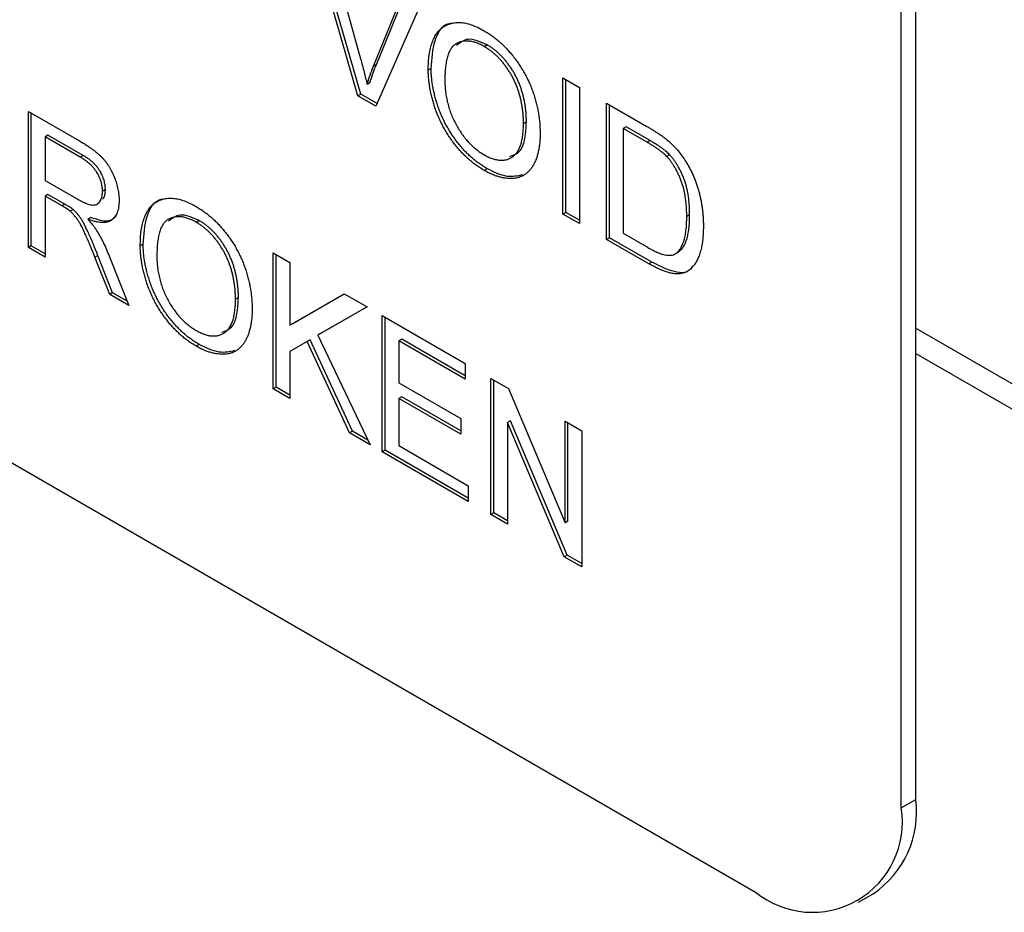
# Model space of a CAD drawing. Header units: millimetres. Extents: x 67 to 392, y 52 to 248.
# Tile 23 of 40: x 347.84 to 353.9, y 168.59 to 174.09. Entities that reach past the tile are written whole.
import ezdxf

# ---------------------------------------------------------------- set-up
doc = ezdxf.new("R2010")
doc.units = ezdxf.units.MM

msp = doc.modelspace()

# ---------------------------------------------------------------- linework, layer by layer
at = {"color": 7, "linetype": 'Continuous', "lineweight": 25}
for p, q in [((340.6974, 175.4568), (352.3717, 168.7174)), ((353.3595, 169.2878), (353.3595, 174.8877)), ((353.2697, 169.236), (353.2697, 174.8358)), ((349.9232, 173.6236), (349.6304, 174.6315)), ((349.9412, 173.634), (349.6556, 174.6169)), ((349.7415, 174.5674), (349.9391, 173.8521)), ((350.0184, 173.8063), (350.2164, 174.2932)), ((350.0363, 173.8166), (350.2276, 174.2868)), ((350.3273, 174.2292), (350.0341, 173.5596)), ((350.7197, 173.9374), (350.7017, 173.927)), ((350.0363, 173.8166), (350.0184, 173.8063)), ((350.3741, 173.7924), (350.3561, 173.782)), ((351.185, 173.734), (351.2875, 173.6749)), ((351.185, 172.8952), (351.185, 173.734)), ((349.9969, 173.704), (349.9789, 173.6936)), ((351.203, 172.9056), (351.203, 173.7237)), ((351.2875, 173.6749), (351.2875, 172.836)), ((349.9412, 173.634), (349.9232, 173.6236)), ((350.0341, 173.5596), (349.9232, 173.6236)), ((350.0413, 173.5761), (349.9412, 173.634)), ((351.4551, 173.5781), (351.7035, 173.4347)), ((351.4551, 172.7393), (351.4551, 173.5781)), ((351.473, 172.7496), (351.473, 173.5678)), ((347.8928, 173.5275), (348.208, 173.3456)), ((347.8928, 172.6887), (347.8928, 173.5275)), ((347.9107, 172.699), (347.9107, 173.5171)), ((350.9608, 173.4643), (350.9429, 173.4539)), ((351.5755, 173.4326), (351.5575, 173.4222)), ((351.7048, 173.3372), (351.5575, 173.4222)), ((351.5575, 173.4222), (351.5575, 172.7769)), ((351.7228, 173.3476), (351.5755, 173.4326)), ((348.0132, 173.382), (347.9952, 173.3716)), ((348.2118, 173.2466), (347.9952, 173.3716)), ((347.9952, 173.3716), (347.9952, 173.1027)), ((348.2297, 173.257), (348.0132, 173.382)), ((351.7228, 173.3476), (351.7048, 173.3372)), ((348.2297, 173.257), (348.2118, 173.2466)), ((351.8428, 173.2609), (351.8249, 173.2506)), ((350.7187, 173.1744), (350.7007, 173.164)), ((347.9952, 173.1027), (348.1898, 172.9904)), ((348.0132, 173.0163), (347.9952, 173.0059)), ((347.9952, 173.0059), (347.9952, 172.6295)), ((348.1002, 172.9454), (347.9952, 173.0059)), ((348.1181, 172.9557), (348.0132, 173.0163)), ((348.3671, 173.0457), (348.3491, 173.0354)), ((348.1181, 172.9557), (348.1002, 172.9454)), ((348.1686, 172.9227), (348.1506, 172.9123)), ((351.203, 172.9056), (351.185, 172.8952)), ((351.2875, 172.836), (351.185, 172.8952)), ((351.2875, 172.8568), (351.203, 172.9056)), ((351.9666, 172.8905), (351.9487, 172.8801)), ((348.2769, 172.8748), (348.2589, 172.8645)), ((348.9455, 172.8545), (348.9276, 172.8441)), ((351.5575, 172.7769), (351.7073, 172.6905)), ((347.9107, 172.699), (347.8928, 172.6887)), ((347.9952, 172.6503), (347.9107, 172.699)), ((348.5999, 172.7095), (348.582, 172.6991)), ((351.473, 172.7496), (351.4551, 172.7393)), ((351.7153, 172.5891), (351.4551, 172.7393)), ((351.7332, 172.5994), (351.473, 172.7496)), ((347.9952, 172.6295), (347.8928, 172.6887)), ((348.3211, 172.6392), (348.3031, 172.6289)), ((348.4116, 172.4099), (348.3211, 172.6392)), ((349.4015, 172.6565), (349.504, 172.5974)), ((349.4015, 171.8177), (349.4015, 172.6565)), ((349.4195, 171.8281), (349.4195, 172.6462)), ((351.8968, 172.6611), (351.8788, 172.6508)), ((348.3937, 172.3995), (348.3031, 172.6289)), ((348.3919, 172.6321), (348.5111, 172.3317)), ((349.504, 172.5974), (349.504, 172.2109)), ((351.7332, 172.5994), (351.7153, 172.5891)), ((348.4116, 172.4099), (348.3937, 172.3995)), ((348.5111, 172.3317), (348.3937, 172.3995)), ((348.5004, 172.3586), (348.4116, 172.4099)), ((349.504, 172.2109), (349.8387, 172.4042)), ((349.5219, 172.2213), (349.8387, 172.4042)), ((349.8387, 172.4042), (349.9789, 172.3232)), ((349.1867, 172.3814), (349.1687, 172.371)), ((349.9789, 172.3232), (349.6752, 172.148)), ((349.9789, 172.3232), (349.6932, 172.1584)), ((349.5219, 172.2213), (349.504, 172.2109)), ((350.0721, 172.2694), (350.5843, 171.9737)), ((350.0721, 171.4306), (350.0721, 172.2694)), ((350.09, 171.441), (350.09, 172.2591)), ((349.6932, 172.1584), (349.6752, 172.148)), ((353.3595, 172.1914), (355.1107, 171.1805)), ((348.9445, 172.0915), (348.9266, 172.0811)), ((349.6103, 172.1103), (349.504, 172.0489)), ((349.6283, 172.1207), (349.6103, 172.1103)), ((349.8714, 171.5464), (349.6103, 172.1103)), ((349.8894, 171.5568), (349.6283, 172.1207)), ((349.6752, 172.148), (349.9976, 171.4736)), ((350.1925, 172.1239), (350.1745, 172.1135)), ((350.1745, 172.1135), (350.1745, 171.8554)), ((350.5843, 171.8769), (350.1745, 172.1135)), ((350.5843, 171.8977), (350.1925, 172.1239)), ((349.504, 172.0489), (349.504, 171.7585)), ((353.3595, 172.0359), (355.1556, 170.999)), ((350.5843, 171.9737), (350.5843, 171.8769)), ((350.1745, 171.8554), (350.5564, 171.635)), ((350.7426, 171.8823), (350.8509, 171.8198)), ((350.7426, 171.0435), (350.7426, 171.8823)), ((350.7606, 171.0539), (350.7606, 171.872)), ((349.4195, 171.8281), (349.4015, 171.8177)), ((349.504, 171.7585), (349.4015, 171.8177)), ((349.504, 171.7793), (349.4195, 171.8281)), ((350.8509, 171.8198), (351.199, 170.9929)), ((350.1925, 171.769), (350.1745, 171.7586)), ((350.1745, 171.7586), (350.1745, 171.4682)), ((350.5564, 171.5382), (350.1745, 171.7586)), ((350.5564, 171.5589), (350.1925, 171.769)), ((350.5564, 171.635), (350.5564, 171.5382)), ((350.863, 171.6207), (350.8451, 171.6103)), ((350.8451, 171.6103), (350.8451, 170.9843)), ((351.1932, 170.7834), (350.8451, 171.6103)), ((351.2111, 170.7938), (350.863, 171.6207)), ((351.199, 171.6189), (351.3014, 171.5598)), ((351.199, 170.9929), (351.199, 171.6189)), ((351.2169, 171.0033), (351.2169, 171.6085)), ((349.8894, 171.5568), (349.8714, 171.5464)), ((349.9976, 171.4736), (349.8714, 171.5464)), ((349.9839, 171.5022), (349.8894, 171.5568)), ((351.3014, 171.5598), (351.3014, 170.7209)), ((350.09, 171.441), (350.0721, 171.4306)), ((350.6029, 171.1241), (350.0721, 171.4306)), ((350.6029, 171.1449), (350.09, 171.441)), ((350.1745, 171.4682), (350.6029, 171.2209)), ((350.6029, 171.2209), (350.6029, 171.1241)), ((350.7606, 171.0539), (350.7426, 171.0435)), ((350.8451, 170.9843), (350.7426, 171.0435)), ((350.8451, 171.0051), (350.7606, 171.0539)), ((351.2169, 171.0033), (351.199, 170.9929)), ((351.2111, 170.7938), (351.1932, 170.7834)), ((351.3014, 170.7209), (351.1932, 170.7834)), ((351.3014, 170.7416), (351.2111, 170.7938)), ((353.2697, 169.236), (353.3595, 169.2878)), ((353.0066, 168.6545), (353.0964, 168.7064))]:
    msp.add_line(p, q, dxfattribs=at)
for centre, radius, start, end in [((352.7554, 169.2109), 0.609, 304.05635, 7.25583), ((352.7222, 169.1472), 0.5546, 230.79671, 9.21404)]:
    msp.add_arc(centre, radius, start, end, dxfattribs=at)
for points, knots in [([(350.3561, 173.782), (350.3564, 173.7987), (350.3569, 173.8312), (350.3615, 173.8762), (350.3689, 173.9168), (350.3796, 173.9527), (350.3931, 173.9842), (350.4096, 174.0114), (350.4294, 174.0335), (350.4519, 174.0513), (350.477, 174.0641), (350.5037, 174.0728), (350.5323, 174.0764), (350.5627, 174.0756), (350.5949, 174.0698), (350.6288, 174.0591), (350.6644, 174.0444), (350.6887, 174.031), (350.7012, 174.0241)], [0, 0, 0, 0, 0.075226, 0.146575, 0.2145, 0.27953, 0.342403, 0.403496, 0.463762, 0.523864, 0.583252, 0.641302, 0.698898, 0.756295, 0.814628, 0.874325, 0.935783, 1, 1, 1, 1]), ([(350.3741, 173.7924), (350.3784, 173.8516), (350.3869, 173.9697), (350.4438, 174.0657), (350.4953, 174.0708), (350.5004, 174.0713)], [0, 0, 0, 0, 0.475477, 0.948301, 1, 1, 1, 1]), ([(350.7197, 173.9374), (350.6777, 173.9562), (350.6013, 173.9905), (350.5524, 173.9513), (350.5304, 173.9336)], [0, 0, 0, 0, 0.549629, 1, 1, 1, 1]), ([(350.7012, 174.0241), (350.7094, 174.0192), (350.7256, 174.0095), (350.7497, 173.9931), (350.7732, 173.9751), (350.796, 173.9559), (350.8182, 173.9353), (350.8399, 173.9135), (350.8608, 173.8899), (350.8811, 173.8654), (350.9006, 173.8398), (350.9188, 173.8134), (350.9359, 173.7863), (350.952, 173.7587), (350.9665, 173.7302), (350.9802, 173.7011), (350.9925, 173.6714), (351.0035, 173.641), (351.0134, 173.6104), (351.0218, 173.5796), (351.0291, 173.5488), (351.0352, 173.5178), (351.0395, 173.4869), (351.043, 173.4557), (351.0448, 173.4247), (351.0451, 173.4043), (351.0453, 173.3939)], [0, 0, 0, 0, 0.043099, 0.085587, 0.126908, 0.167967, 0.20845, 0.249025, 0.289281, 0.33001, 0.370598, 0.410466, 0.450033, 0.489688, 0.529116, 0.569037, 0.609703, 0.650759, 0.692509, 0.734219, 0.776707, 0.819552, 0.863351, 0.907839, 0.953334, 1, 1, 1, 1]), ([(350.7017, 173.927), (350.6936, 173.9315), (350.6775, 173.9404), (350.6538, 173.95), (350.6309, 173.9571), (350.6089, 173.9612), (350.5878, 173.962), (350.5677, 173.9597), (350.5483, 173.9548), (350.5299, 173.9467), (350.5127, 173.9352), (350.4982, 173.9182), (350.486, 173.8967), (350.4758, 173.8708), (350.468, 173.8402), (350.4626, 173.8049), (350.4592, 173.7651), (350.4588, 173.7364), (350.4586, 173.7215)], [0, 0, 0, 0, 0.055943, 0.110382, 0.164048, 0.216759, 0.269601, 0.323009, 0.377581, 0.433449, 0.490922, 0.550625, 0.613117, 0.679861, 0.751358, 0.828261, 0.910795, 1, 1, 1, 1]), ([(350.9429, 173.4539), (350.9428, 173.4622), (350.9427, 173.4786), (350.9411, 173.5035), (350.939, 173.5279), (350.9358, 173.5522), (350.9315, 173.5763), (350.9267, 173.6), (350.9207, 173.6234), (350.9138, 173.6466), (350.9062, 173.6693), (350.8975, 173.6915), (350.888, 173.7131), (350.8779, 173.7342), (350.8666, 173.7546), (350.8547, 173.7746), (350.8418, 173.7939), (350.8282, 173.8127), (350.8139, 173.8307), (350.7992, 173.8476), (350.7841, 173.8636), (350.7684, 173.8783), (350.7523, 173.8921), (350.7359, 173.9051), (350.7189, 173.9166), (350.7075, 173.9235), (350.7017, 173.927)], [0, 0, 0, 0, 0.050852, 0.099752, 0.147438, 0.194086, 0.239171, 0.28334, 0.326577, 0.368936, 0.410572, 0.451051, 0.490877, 0.530044, 0.568937, 0.607578, 0.64642, 0.685679, 0.724799, 0.763513, 0.802173, 0.84074, 0.879649, 0.919071, 0.959098, 1, 1, 1, 1]), ([(350.9608, 173.4643), (350.9608, 173.4726), (350.9606, 173.4889), (350.959, 173.5138), (350.957, 173.5383), (350.9538, 173.5626), (350.9495, 173.5867), (350.9446, 173.6103), (350.9386, 173.6338), (350.9318, 173.6569), (350.9241, 173.6797), (350.9155, 173.7019), (350.906, 173.7235), (350.8959, 173.7446), (350.8846, 173.765), (350.8726, 173.7849), (350.8598, 173.8043), (350.8461, 173.823), (350.8319, 173.841), (350.8171, 173.8579), (350.802, 173.874), (350.7863, 173.8887), (350.7703, 173.9025), (350.7538, 173.9154), (350.7369, 173.927), (350.7255, 173.9339), (350.7197, 173.9374)], [0, 0, 0, 0, 0.050852, 0.099752, 0.147438, 0.194086, 0.239171, 0.28334, 0.326577, 0.368936, 0.410572, 0.451051, 0.490877, 0.530044, 0.568937, 0.607578, 0.64642, 0.685679, 0.724799, 0.763513, 0.802173, 0.84074, 0.879649, 0.919071, 0.959098, 1, 1, 1, 1]), ([(349.9391, 173.8521), (349.9429, 173.838), (349.9505, 173.8104), (349.9611, 173.7699), (349.9705, 173.7311), (349.9762, 173.7059), (349.9789, 173.6936)], [0, 0, 0, 0, 0.265687, 0.519738, 0.765585, 1, 1, 1, 1]), ([(349.9789, 173.6936), (349.9849, 173.7128), (349.9968, 173.7516), (350.0111, 173.788), (350.0184, 173.8063)], [0, 0, 0, 0, 0.4964411, 1, 1, 1, 1]), ([(349.9969, 173.704), (350.0028, 173.7232), (350.0147, 173.762), (350.0291, 173.7983), (350.0363, 173.8166)], [0, 0, 0, 0, 0.4964411, 1, 1, 1, 1]), ([(350.7187, 173.1744), (350.7103, 173.1793), (350.6938, 173.1892), (350.6694, 173.2061), (350.6455, 173.2242), (350.6224, 173.2437), (350.5999, 173.2648), (350.5781, 173.2872), (350.557, 173.3108), (350.5367, 173.3358), (350.5173, 173.3617), (350.4991, 173.3884), (350.482, 173.4157), (350.4663, 173.4438), (350.4516, 173.4722), (350.4383, 173.5013), (350.426, 173.5309), (350.4152, 173.5611), (350.4055, 173.5912), (350.3972, 173.6211), (350.39, 173.6507), (350.3842, 173.6799), (350.3796, 173.7087), (350.3766, 173.737), (350.3743, 173.7651), (350.3742, 173.7833), (350.3741, 173.7924)], [0, 0, 0, 0, 0.044697, 0.0885336, 0.1314091, 0.1738139, 0.2157145, 0.2572472, 0.298848, 0.3406042, 0.3820294, 0.4229698, 0.4636322, 0.5040475, 0.5445912, 0.5849639, 0.6262652, 0.6679794, 0.7099427, 0.7513819, 0.7926186, 0.8339484, 0.8750081, 0.9164455, 0.9579066, 1, 1, 1, 1]), ([(350.7007, 173.164), (350.6924, 173.169), (350.6758, 173.1788), (350.6514, 173.1957), (350.6276, 173.2138), (350.6044, 173.2334), (350.582, 173.2544), (350.5602, 173.2768), (350.539, 173.3004), (350.5187, 173.3254), (350.4994, 173.3513), (350.4812, 173.378), (350.4641, 173.4053), (350.4484, 173.4334), (350.4336, 173.4618), (350.4203, 173.4909), (350.4081, 173.5206), (350.3973, 173.5507), (350.3875, 173.5809), (350.3793, 173.6108), (350.372, 173.6404), (350.3663, 173.6695), (350.3617, 173.6984), (350.3586, 173.7266), (350.3564, 173.7548), (350.3562, 173.7729), (350.3561, 173.782)], [0, 0, 0, 0, 0.044697, 0.0885336, 0.1314091, 0.1738139, 0.2157145, 0.2572472, 0.298848, 0.3406042, 0.3820294, 0.4229698, 0.4636322, 0.5040475, 0.5445912, 0.5849639, 0.6262652, 0.6679794, 0.7099427, 0.7513819, 0.7926186, 0.8339484, 0.8750081, 0.9164455, 0.9579066, 1, 1, 1, 1]), ([(350.4586, 173.7215), (350.4587, 173.7093), (350.459, 173.6855), (350.4625, 173.6491), (350.4679, 173.6135), (350.4752, 173.5787), (350.485, 173.5445), (350.4968, 173.5111), (350.5109, 173.4784), (350.527, 173.4467), (350.5447, 173.4164), (350.5636, 173.3879), (350.5838, 173.3615), (350.6049, 173.3371), (350.6272, 173.3148), (350.6506, 173.2946), (350.6751, 173.2763), (350.6918, 173.2662), (350.7003, 173.2611)], [0, 0, 0, 0, 0.075964, 0.148125, 0.217201, 0.2833, 0.347202, 0.4093, 0.470426, 0.531588, 0.591739, 0.650258, 0.707303, 0.764208, 0.821148, 0.879119, 0.938423, 1, 1, 1, 1]), ([(350.7003, 173.2611), (350.7089, 173.2563), (350.7259, 173.247), (350.7507, 173.2368), (350.7743, 173.2301), (350.7969, 173.2264), (350.8181, 173.2267), (350.8384, 173.2297), (350.8571, 173.2368), (350.8749, 173.2467), (350.8909, 173.2604), (350.905, 173.2773), (350.9165, 173.2984), (350.9265, 173.3223), (350.9337, 173.3503), (350.9391, 173.3815), (350.9423, 173.4162), (350.9427, 173.4411), (350.9429, 173.4539)], [0, 0, 0, 0, 0.061055, 0.119545, 0.176806, 0.232956, 0.288583, 0.344667, 0.401662, 0.46054, 0.520477, 0.581213, 0.643431, 0.707961, 0.775371, 0.846414, 0.921152, 1, 1, 1, 1]), ([(350.8578, 173.2504), (350.8799, 173.2579), (350.9267, 173.2738), (350.9559, 173.36), (350.9592, 173.4295), (350.9608, 173.4643)], [0, 0, 0, 0, 0.307978, 0.653535, 1, 1, 1, 1]), ([(351.7035, 173.4347), (351.7103, 173.4308), (351.7235, 173.4231), (351.7426, 173.4116), (351.7606, 173.4002), (351.7772, 173.3893), (351.7927, 173.3786), (351.8069, 173.3685), (351.8198, 173.3585), (351.828, 173.3518), (351.8318, 173.3485)], [0, 0, 0, 0, 0.157891, 0.3067943, 0.4456742, 0.5756804, 0.6946315, 0.8059778, 0.9077644, 1, 1, 1, 1]), ([(351.0453, 173.3939), (351.0452, 173.3836), (351.0449, 173.3632), (351.0428, 173.3339), (351.0393, 173.3064), (351.0346, 173.2804), (351.0282, 173.2561), (351.0207, 173.2333), (351.0116, 173.2123), (351.0014, 173.1929), (350.9898, 173.1755), (350.9769, 173.1601), (350.9629, 173.147), (350.9479, 173.1358), (350.9316, 173.1271), (350.9141, 173.1206), (350.8955, 173.116), (350.8758, 173.1139), (350.8553, 173.1139), (350.8344, 173.1155), (350.8132, 173.1188), (350.7914, 173.1241), (350.7693, 173.1314), (350.7468, 173.1403), (350.7239, 173.1512), (350.7085, 173.1597), (350.7007, 173.164)], [0, 0, 0, 0, 0.04756, 0.093962, 0.139112, 0.183626, 0.227457, 0.270703, 0.313611, 0.35626, 0.398366, 0.439557, 0.480045, 0.519888, 0.559658, 0.599421, 0.639208, 0.679668, 0.72002, 0.759859, 0.79956, 0.839199, 0.878956, 0.918794, 0.959083, 1, 1, 1, 1]), ([(348.208, 173.3456), (348.2154, 173.3412), (348.2298, 173.3328), (348.2506, 173.3198), (348.27, 173.3066), (348.2881, 173.294), (348.3049, 173.2811), (348.3202, 173.2684), (348.3343, 173.2559), (348.347, 173.2432), (348.3588, 173.2304), (348.3697, 173.2167), (348.3803, 173.2024), (348.39, 173.1873), (348.3992, 173.1715), (348.4079, 173.1551), (348.4158, 173.1378), (348.4257, 173.1141), (348.4362, 173.0839), (348.445, 173.048), (348.4507, 173.0125), (348.4513, 172.9901), (348.4516, 172.9787)], [0, 0, 0, 0, 0.062113, 0.120212, 0.174385, 0.225444, 0.272358, 0.316388, 0.356869, 0.393978, 0.429589, 0.464683, 0.500036, 0.535483, 0.571363, 0.607909, 0.645662, 0.684517, 0.762579, 0.840497, 0.919073, 1, 1, 1, 1]), ([(351.8249, 173.2506), (351.8215, 173.2539), (351.8145, 173.261), (351.803, 173.271), (351.7901, 173.2815), (351.7758, 173.2919), (351.7601, 173.3031), (351.7429, 173.3143), (351.7243, 173.3257), (351.7114, 173.3333), (351.7048, 173.3372)], [0, 0, 0, 0, 0.087425, 0.185248, 0.292738, 0.411206, 0.541246, 0.682781, 0.836034, 1, 1, 1, 1]), ([(351.8428, 173.2609), (351.8395, 173.2643), (351.8324, 173.2713), (351.8209, 173.2813), (351.8081, 173.2919), (351.7937, 173.3023), (351.778, 173.3135), (351.7609, 173.3247), (351.7423, 173.336), (351.7294, 173.3436), (351.7228, 173.3476)], [0, 0, 0, 0, 0.087425, 0.185248, 0.292738, 0.411206, 0.541246, 0.682781, 0.836034, 1, 1, 1, 1]), ([(351.8318, 173.3485), (351.8419, 173.3397), (351.8615, 173.3224), (351.8893, 173.2929), (351.9148, 173.2614), (351.93, 173.2388), (351.9375, 173.2276)], [0, 0, 0, 0, 0.261195, 0.513143, 0.757809, 1, 1, 1, 1]), ([(348.3491, 173.0354), (348.349, 173.0402), (348.3487, 173.0495), (348.3473, 173.0639), (348.3446, 173.0783), (348.3411, 173.0926), (348.3363, 173.1069), (348.3307, 173.1211), (348.3239, 173.1353), (348.3162, 173.1494), (348.3073, 173.1634), (348.2972, 173.1768), (348.2858, 173.1898), (348.2733, 173.2021), (348.2596, 173.2141), (348.2447, 173.2254), (348.2286, 173.2367), (348.2175, 173.2432), (348.2118, 173.2466)], [0, 0, 0, 0, 0.0603255, 0.11816, 0.1741867, 0.2295388, 0.2834498, 0.3378265, 0.3926321, 0.4484656, 0.5059654, 0.5650585, 0.6266545, 0.692232, 0.7611311, 0.8353099, 0.9153256, 1, 1, 1, 1]), ([(348.3671, 173.0457), (348.367, 173.0505), (348.3667, 173.0599), (348.3653, 173.0742), (348.3626, 173.0887), (348.359, 173.103), (348.3543, 173.1173), (348.3486, 173.1315), (348.3419, 173.1457), (348.3341, 173.1598), (348.3253, 173.1737), (348.3151, 173.1872), (348.3038, 173.2001), (348.2913, 173.2125), (348.2776, 173.2245), (348.2627, 173.2358), (348.2466, 173.247), (348.2355, 173.2536), (348.2297, 173.257)], [0, 0, 0, 0, 0.0603255, 0.11816, 0.1741867, 0.2295388, 0.2834498, 0.3378265, 0.3926321, 0.4484656, 0.5059654, 0.5650585, 0.6266545, 0.692232, 0.7611311, 0.8353099, 0.9153256, 1, 1, 1, 1]), ([(351.9487, 172.8801), (351.9486, 172.8909), (351.9483, 172.9118), (351.9468, 172.943), (351.9438, 172.9731), (351.94, 173.0018), (351.9349, 173.0292), (351.9289, 173.0554), (351.9214, 173.0804), (351.9129, 173.1042), (351.9036, 173.1267), (351.8938, 173.148), (351.8837, 173.1681), (351.8728, 173.1869), (351.8616, 173.2047), (351.8499, 173.2213), (351.8377, 173.2367), (351.8291, 173.246), (351.8249, 173.2506)], [0, 0, 0, 0, 0.091258, 0.177402, 0.258694, 0.334791, 0.406045, 0.473581, 0.537187, 0.597012, 0.654533, 0.709286, 0.761518, 0.811848, 0.860604, 0.907806, 0.954259, 1, 1, 1, 1]), ([(351.9666, 172.8905), (351.9665, 172.9013), (351.9663, 172.9222), (351.9648, 172.9534), (351.9618, 172.9835), (351.958, 173.0121), (351.9528, 173.0396), (351.9469, 173.0658), (351.9394, 173.0908), (351.9309, 173.1146), (351.9215, 173.137), (351.9118, 173.1583), (351.9016, 173.1784), (351.8908, 173.1973), (351.8796, 173.2151), (351.8679, 173.2317), (351.8557, 173.2471), (351.8471, 173.2563), (351.8428, 173.2609)], [0, 0, 0, 0, 0.091258, 0.177402, 0.258694, 0.334791, 0.406045, 0.473581, 0.537187, 0.597012, 0.654533, 0.709286, 0.761518, 0.811848, 0.860604, 0.907806, 0.954259, 1, 1, 1, 1]), ([(351.9375, 173.2276), (351.9422, 173.2201), (351.9515, 173.2052), (351.9644, 173.1821), (351.9763, 173.1587), (351.9877, 173.1348), (351.9977, 173.1105), (352.0072, 173.0857), (352.0154, 173.0605), (352.023, 173.0348), (352.0297, 173.0087), (352.0353, 172.9825), (352.0403, 172.9558), (352.0441, 172.929), (352.0474, 172.9018), (352.0495, 172.8744), (352.0509, 172.8468), (352.0511, 172.8284), (352.0511, 172.8191)], [0, 0, 0, 0, 0.056812, 0.113882, 0.170533, 0.227547, 0.285353, 0.343701, 0.403, 0.463842, 0.525815, 0.588967, 0.653271, 0.719097, 0.786749, 0.855788, 0.926836, 1, 1, 1, 1]), ([(350.9371, 173.1366), (350.9063, 173.1297), (350.8408, 173.1149), (350.761, 173.1538), (350.7187, 173.1744)], [0, 0, 0, 0, 0.470116, 1, 1, 1, 1]), ([(348.1898, 172.9904), (348.1995, 172.9849), (348.2178, 172.9747), (348.2433, 172.9628), (348.265, 172.9548), (348.2834, 172.9507), (348.2989, 172.9508), (348.3123, 172.9541), (348.3235, 172.9614), (348.3328, 172.9717), (348.34, 172.9847), (348.3452, 172.9997), (348.3486, 173.0165), (348.349, 173.029), (348.3491, 173.0354)], [0, 0, 0, 0, 0.12886, 0.240892, 0.338044, 0.42012, 0.494058, 0.566095, 0.636805, 0.709148, 0.781942, 0.854285, 0.92617, 1, 1, 1, 1]), ([(348.3501, 172.9872), (348.3527, 172.9897), (348.3655, 173.0015), (348.3664, 173.0261), (348.3671, 173.0457)], [0, 0, 0, 0, 0.204419, 1, 1, 1, 1]), ([(348.1506, 172.9123), (348.1477, 172.9147), (348.141, 172.92), (348.1295, 172.9275), (348.1156, 172.9365), (348.1056, 172.9422), (348.1002, 172.9454)], [0, 0, 0, 0, 0.177495, 0.405226, 0.678388, 1, 1, 1, 1]), ([(348.1686, 172.9227), (348.1657, 172.925), (348.1589, 172.9303), (348.1475, 172.9379), (348.1336, 172.9468), (348.1235, 172.9526), (348.1181, 172.9557)], [0, 0, 0, 0, 0.177495, 0.405226, 0.678388, 1, 1, 1, 1]), ([(348.4516, 172.9787), (348.4514, 172.9717), (348.4512, 172.9576), (348.449, 172.938), (348.4451, 172.9204), (348.4401, 172.9041), (348.4333, 172.8899), (348.4254, 172.877), (348.4156, 172.8663), (348.4046, 172.857), (348.392, 172.8497), (348.3777, 172.8449), (348.3618, 172.8423), (348.3443, 172.8424), (348.3253, 172.8441), (348.3046, 172.8486), (348.2823, 172.8554), (348.2669, 172.8614), (348.2589, 172.8645)], [0, 0, 0, 0, 0.061413, 0.121295, 0.179224, 0.235938, 0.292217, 0.348197, 0.404445, 0.462026, 0.520334, 0.580383, 0.641826, 0.706363, 0.773851, 0.845266, 0.920155, 1, 1, 1, 1]), ([(348.582, 172.6991), (348.5822, 172.7158), (348.5827, 172.7483), (348.5873, 172.7934), (348.5948, 172.834), (348.6054, 172.8699), (348.619, 172.9014), (348.6354, 172.9285), (348.6553, 172.9506), (348.6777, 172.9684), (348.7028, 172.9812), (348.7295, 172.9899), (348.7582, 172.9936), (348.7885, 172.9927), (348.8207, 172.9869), (348.8546, 172.9763), (348.8902, 172.9615), (348.9146, 172.9481), (348.927, 172.9412)], [0, 0, 0, 0, 0.075226, 0.146575, 0.2145, 0.27953, 0.342403, 0.403496, 0.463762, 0.523864, 0.583252, 0.641302, 0.698898, 0.756295, 0.814628, 0.874325, 0.935783, 1, 1, 1, 1]), ([(348.5999, 172.7095), (348.6042, 172.7687), (348.6127, 172.8868), (348.6697, 172.9828), (348.7211, 172.9879), (348.7262, 172.9884)], [0, 0, 0, 0, 0.4754773, 0.9483005, 1, 1, 1, 1]), ([(348.927, 172.9412), (348.9352, 172.9363), (348.9515, 172.9266), (348.9756, 172.9102), (348.999, 172.8922), (349.0218, 172.8731), (349.0441, 172.8524), (349.0657, 172.8306), (349.0867, 172.8071), (349.107, 172.7825), (349.1264, 172.7569), (349.1447, 172.7305), (349.1617, 172.7034), (349.1778, 172.6758), (349.1924, 172.6473), (349.206, 172.6182), (349.2183, 172.5885), (349.2294, 172.5581), (349.2392, 172.5275), (349.2477, 172.4967), (349.2549, 172.4659), (349.261, 172.4349), (349.2654, 172.404), (349.2688, 172.3729), (349.2707, 172.3418), (349.271, 172.3214), (349.2711, 172.311)], [0, 0, 0, 0, 0.043099, 0.085587, 0.126908, 0.167967, 0.20845, 0.249025, 0.289281, 0.33001, 0.370598, 0.410466, 0.450033, 0.489688, 0.529116, 0.569037, 0.609703, 0.650759, 0.692509, 0.734219, 0.776707, 0.819552, 0.863351, 0.907839, 0.953334, 1, 1, 1, 1]), ([(348.3031, 172.6289), (348.2999, 172.637), (348.2936, 172.6527), (348.2845, 172.6755), (348.2755, 172.6968), (348.2673, 172.7169), (348.2593, 172.7355), (348.2517, 172.7528), (348.2447, 172.7687), (348.2361, 172.7876), (348.226, 172.8087), (348.2142, 172.8313), (348.2031, 172.8503), (348.1893, 172.8706), (348.1722, 172.892), (348.1577, 172.9057), (348.1506, 172.9123)], [0, 0, 0, 0, 0.080781, 0.156541, 0.227935, 0.29431, 0.356868, 0.414759, 0.467641, 0.516748, 0.60473, 0.681571, 0.74811, 0.804941, 0.905406, 1, 1, 1, 1]), ([(348.3211, 172.6392), (348.3179, 172.6473), (348.3115, 172.663), (348.3024, 172.6859), (348.2935, 172.7072), (348.2852, 172.7273), (348.2773, 172.7459), (348.2697, 172.7632), (348.2627, 172.7791), (348.254, 172.798), (348.244, 172.8191), (348.2322, 172.8417), (348.221, 172.8607), (348.2072, 172.881), (348.1902, 172.9024), (348.1756, 172.9161), (348.1686, 172.9227)], [0, 0, 0, 0, 0.080781, 0.156541, 0.227935, 0.29431, 0.356868, 0.414759, 0.467641, 0.516748, 0.60473, 0.681571, 0.74811, 0.804941, 0.905406, 1, 1, 1, 1]), ([(348.4318, 172.8849), (348.4221, 172.874), (348.3872, 172.8347), (348.3232, 172.858), (348.2769, 172.8748)], [0, 0, 0, 0, 0.276368, 1, 1, 1, 1]), ([(348.9276, 172.8441), (348.9194, 172.8486), (348.9033, 172.8576), (348.8796, 172.8671), (348.8567, 172.8742), (348.8347, 172.8784), (348.8137, 172.8791), (348.7935, 172.8768), (348.7741, 172.8719), (348.7557, 172.8639), (348.7385, 172.8523), (348.724, 172.8353), (348.7118, 172.8138), (348.7016, 172.788), (348.6938, 172.7573), (348.6884, 172.722), (348.685, 172.6822), (348.6846, 172.6536), (348.6844, 172.6387)], [0, 0, 0, 0, 0.055943, 0.110382, 0.164048, 0.216759, 0.269601, 0.323009, 0.377581, 0.433449, 0.490922, 0.550625, 0.613117, 0.679861, 0.751358, 0.828261, 0.910795, 1, 1, 1, 1]), ([(348.9455, 172.8545), (348.9035, 172.8733), (348.8272, 172.9076), (348.7783, 172.8684), (348.7563, 172.8507)], [0, 0, 0, 0, 0.5496286, 1, 1, 1, 1]), ([(351.8788, 172.6508), (351.8842, 172.6547), (351.8952, 172.6629), (351.9089, 172.6804), (351.9209, 172.7021), (351.9309, 172.7284), (351.9391, 172.7591), (351.9445, 172.795), (351.9481, 172.8355), (351.9485, 172.8649), (351.9487, 172.8801)], [0, 0, 0, 0, 0.097773, 0.20086, 0.310441, 0.427816, 0.555168, 0.691834, 0.840089, 1, 1, 1, 1]), ([(351.8968, 172.6611), (351.9022, 172.6651), (351.9132, 172.6733), (351.9269, 172.6908), (351.9388, 172.7124), (351.9488, 172.7387), (351.957, 172.7694), (351.9625, 172.8054), (351.9661, 172.8459), (351.9664, 172.8753), (351.9666, 172.8905)], [0, 0, 0, 0, 0.097773, 0.20086, 0.310441, 0.427816, 0.555168, 0.691834, 0.840089, 1, 1, 1, 1]), ([(348.2589, 172.8645), (348.2648, 172.8577), (348.2759, 172.8448), (348.2912, 172.8257), (348.3043, 172.8078), (348.3118, 172.7961), (348.3154, 172.7905)], [0, 0, 0, 0, 0.293076, 0.556562, 0.791914, 1, 1, 1, 1]), ([(349.1687, 172.371), (349.1686, 172.3793), (349.1685, 172.3957), (349.1669, 172.4206), (349.1648, 172.445), (349.1617, 172.4693), (349.1573, 172.4934), (349.1525, 172.5171), (349.1465, 172.5406), (349.1397, 172.5637), (349.132, 172.5864), (349.1234, 172.6086), (349.1139, 172.6302), (349.1037, 172.6513), (349.0924, 172.6717), (349.0805, 172.6917), (349.0676, 172.7111), (349.054, 172.7298), (349.0398, 172.7478), (349.025, 172.7647), (349.0099, 172.7807), (348.9942, 172.7954), (348.9782, 172.8092), (348.9617, 172.8222), (348.9448, 172.8337), (348.9333, 172.8406), (348.9276, 172.8441)], [0, 0, 0, 0, 0.0508516, 0.0997525, 0.1474376, 0.1940858, 0.2391709, 0.2833398, 0.3265771, 0.3689363, 0.4105719, 0.4510506, 0.4908769, 0.5300443, 0.5689367, 0.6075779, 0.6464201, 0.6856794, 0.7247986, 0.763513, 0.8021725, 0.8407404, 0.8796494, 0.9190706, 0.9590979, 1, 1, 1, 1]), ([(349.1867, 172.3814), (349.1866, 172.3897), (349.1865, 172.4061), (349.1849, 172.431), (349.1828, 172.4554), (349.1796, 172.4797), (349.1753, 172.5038), (349.1705, 172.5274), (349.1644, 172.5509), (349.1576, 172.5741), (349.15, 172.5968), (349.1413, 172.619), (349.1318, 172.6406), (349.1217, 172.6617), (349.1104, 172.6821), (349.0984, 172.7021), (349.0856, 172.7214), (349.072, 172.7402), (349.0577, 172.7581), (349.043, 172.775), (349.0279, 172.7911), (349.0122, 172.8058), (348.9961, 172.8196), (348.9797, 172.8325), (348.9627, 172.8441), (348.9513, 172.851), (348.9455, 172.8545)], [0, 0, 0, 0, 0.0508516, 0.0997525, 0.1474376, 0.1940858, 0.2391709, 0.2833398, 0.3265771, 0.3689363, 0.4105719, 0.4510506, 0.4908769, 0.5300443, 0.5689367, 0.6075779, 0.6464201, 0.6856794, 0.7247986, 0.763513, 0.8021725, 0.8407404, 0.8796494, 0.9190706, 0.9590979, 1, 1, 1, 1]), ([(352.0511, 172.8191), (352.0509, 172.8038), (352.0506, 172.7739), (352.0468, 172.7323), (352.041, 172.6945), (352.0325, 172.6611), (352.0221, 172.6319), (352.0108, 172.6061), (351.9977, 172.5846), (351.9833, 172.5669), (351.968, 172.5528), (351.9518, 172.5418), (351.935, 172.5337), (351.9174, 172.5283), (351.8982, 172.5264), (351.8776, 172.5266), (351.8549, 172.5304), (351.8306, 172.5362), (351.8044, 172.5453), (351.7763, 172.5569), (351.7464, 172.5715), (351.7259, 172.5831), (351.7153, 172.5891)], [0, 0, 0, 0, 0.070538, 0.137265, 0.200472, 0.260573, 0.317203, 0.370006, 0.419824, 0.466241, 0.510134, 0.552081, 0.591863, 0.630336, 0.668716, 0.708706, 0.750896, 0.795285, 0.84198, 0.891765, 0.944294, 1, 1, 1, 1]), ([(348.3154, 172.7905), (348.3222, 172.7788), (348.3363, 172.7547), (348.3558, 172.7163), (348.3746, 172.6752), (348.386, 172.6467), (348.3919, 172.6321)], [0, 0, 0, 0, 0.229528, 0.471466, 0.728186, 1, 1, 1, 1]), ([(348.9266, 172.0811), (348.9182, 172.0861), (348.9017, 172.0959), (348.8772, 172.1128), (348.8534, 172.1309), (348.8302, 172.1505), (348.8078, 172.1716), (348.786, 172.1939), (348.7649, 172.2175), (348.7446, 172.2425), (348.7252, 172.2685), (348.707, 172.2952), (348.6899, 172.3225), (348.6742, 172.3505), (348.6594, 172.3789), (348.6461, 172.408), (348.6339, 172.4377), (348.6231, 172.4678), (348.6133, 172.498), (348.6051, 172.5279), (348.5979, 172.5575), (348.5921, 172.5866), (348.5875, 172.6155), (348.5844, 172.6438), (348.5822, 172.6719), (348.582, 172.69), (348.582, 172.6991)], [0, 0, 0, 0, 0.044697, 0.0885336, 0.1314091, 0.1738139, 0.2157145, 0.2572472, 0.298848, 0.3406042, 0.3820294, 0.4229698, 0.4636322, 0.5040475, 0.5445912, 0.5849639, 0.6262652, 0.6679794, 0.7099427, 0.7513819, 0.7926186, 0.8339484, 0.8750081, 0.9164455, 0.9579066, 1, 1, 1, 1]), ([(348.9445, 172.0915), (348.9362, 172.0965), (348.9196, 172.1063), (348.8952, 172.1232), (348.8713, 172.1413), (348.8482, 172.1609), (348.8257, 172.1819), (348.804, 172.2043), (348.7828, 172.2279), (348.7625, 172.2529), (348.7432, 172.2788), (348.7249, 172.3055), (348.7079, 172.3328), (348.6922, 172.3609), (348.6774, 172.3893), (348.6641, 172.4184), (348.6519, 172.448), (348.6411, 172.4782), (348.6313, 172.5084), (348.6231, 172.5383), (348.6158, 172.5679), (348.6101, 172.597), (348.6055, 172.6258), (348.6024, 172.6541), (348.6002, 172.6823), (348.6, 172.7004), (348.5999, 172.7095)], [0, 0, 0, 0, 0.044697, 0.0885336, 0.1314091, 0.1738139, 0.2157145, 0.2572472, 0.298848, 0.3406042, 0.3820294, 0.4229698, 0.4636322, 0.5040475, 0.5445912, 0.5849639, 0.6262652, 0.6679794, 0.7099427, 0.7513819, 0.7926186, 0.8339484, 0.8750081, 0.9164455, 0.9579066, 1, 1, 1, 1]), ([(348.6844, 172.6387), (348.6846, 172.6265), (348.6849, 172.6027), (348.6884, 172.5662), (348.6937, 172.5307), (348.701, 172.4958), (348.7109, 172.4616), (348.7226, 172.4282), (348.7367, 172.3956), (348.7528, 172.3639), (348.7706, 172.3335), (348.7895, 172.305), (348.8096, 172.2786), (348.8308, 172.2543), (348.8531, 172.2319), (348.8765, 172.2117), (348.9009, 172.1934), (348.9176, 172.1833), (348.9261, 172.1782)], [0, 0, 0, 0, 0.075964, 0.148125, 0.217201, 0.2833, 0.347202, 0.4093, 0.470426, 0.531588, 0.591739, 0.650258, 0.707303, 0.764208, 0.821148, 0.879119, 0.938423, 1, 1, 1, 1]), ([(351.7073, 172.6905), (351.7182, 172.6844), (351.7388, 172.6728), (351.768, 172.6587), (351.7934, 172.6488), (351.8154, 172.6428), (351.8345, 172.6405), (351.8513, 172.6411), (351.8663, 172.6441), (351.8747, 172.6486), (351.8788, 172.6508)], [0, 0, 0, 0, 0.177956, 0.336653, 0.476122, 0.597334, 0.707007, 0.80993, 0.907088, 1, 1, 1, 1]), ([(351.9838, 172.5749), (351.9784, 172.5661), (351.9535, 172.5257), (351.8561, 172.5367), (351.7743, 172.5785), (351.7332, 172.5994)], [0, 0, 0, 0, 0.1227004, 0.5595412, 1, 1, 1, 1]), ([(348.9261, 172.1782), (348.9348, 172.1734), (348.9517, 172.1641), (348.9765, 172.1539), (349.0001, 172.1472), (349.0227, 172.1435), (349.0439, 172.1438), (349.0642, 172.1468), (349.083, 172.1539), (349.1008, 172.1638), (349.1167, 172.1775), (349.1309, 172.1945), (349.1424, 172.2155), (349.1523, 172.2394), (349.1596, 172.2674), (349.1649, 172.2986), (349.1682, 172.3333), (349.1685, 172.3582), (349.1687, 172.371)], [0, 0, 0, 0, 0.061055, 0.119545, 0.176806, 0.232956, 0.288583, 0.344667, 0.401662, 0.46054, 0.520477, 0.581213, 0.643431, 0.707961, 0.775371, 0.846414, 0.921152, 1, 1, 1, 1]), ([(349.0836, 172.1676), (349.1057, 172.175), (349.1525, 172.1909), (349.1817, 172.2772), (349.185, 172.3466), (349.1867, 172.3814)], [0, 0, 0, 0, 0.307978, 0.653535, 1, 1, 1, 1]), ([(349.2711, 172.311), (349.271, 172.3007), (349.2707, 172.2803), (349.2687, 172.251), (349.2651, 172.2235), (349.2604, 172.1975), (349.2541, 172.1732), (349.2466, 172.1504), (349.2375, 172.1294), (349.2272, 172.11), (349.2156, 172.0926), (349.2028, 172.0772), (349.1888, 172.0641), (349.1737, 172.0529), (349.1574, 172.0442), (349.1399, 172.0377), (349.1213, 172.0332), (349.1016, 172.031), (349.0811, 172.0311), (349.0602, 172.0326), (349.039, 172.0359), (349.0173, 172.0412), (348.9951, 172.0485), (348.9726, 172.0574), (348.9497, 172.0683), (348.9343, 172.0768), (348.9266, 172.0811)], [0, 0, 0, 0, 0.04756, 0.093962, 0.139112, 0.183626, 0.227457, 0.270703, 0.313611, 0.35626, 0.398366, 0.439557, 0.480045, 0.519888, 0.559658, 0.599421, 0.639208, 0.679668, 0.72002, 0.759859, 0.79956, 0.839199, 0.878956, 0.918794, 0.959083, 1, 1, 1, 1]), ([(349.163, 172.0538), (349.1322, 172.0468), (349.0666, 172.032), (348.9868, 172.0709), (348.9445, 172.0915)], [0, 0, 0, 0, 0.470116, 1, 1, 1, 1])]:
    msp.add_open_spline(points, degree=3, knots=knots, dxfattribs=at)

doc.saveas('drawing.dxf')
